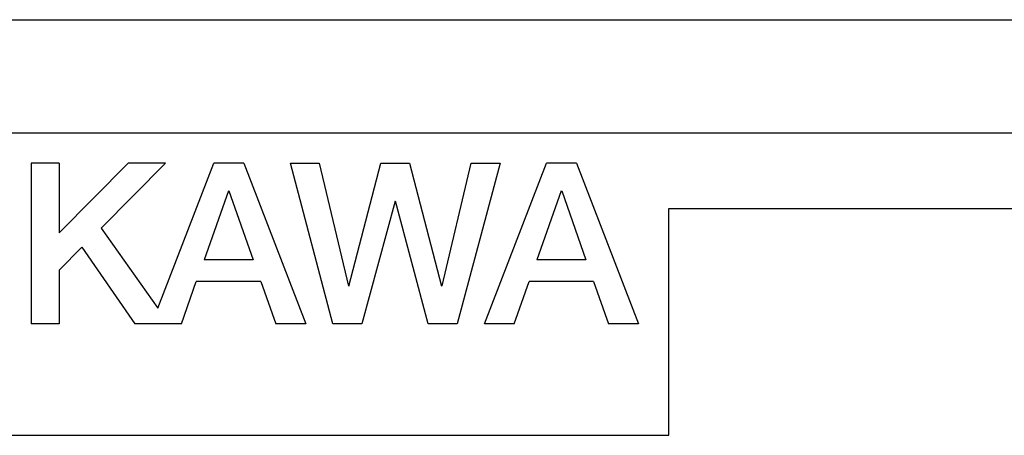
# Model space of a CAD drawing. Header units: millimetres. Extents: x 60 to 816, y 67 to 540.
# Tile 28 of 45: x 430.92 to 443.94, y 434.5 to 440. Entities that reach past the tile are written whole.
import ezdxf

# ---------------------------------------------------------------- set-up
doc = ezdxf.new("R2010")
doc.units = ezdxf.units.MM
doc.header["$LTSCALE"] = 0.327195
doc.layers.add('ALL_CURVE', color=7, linetype='Continuous')
doc.layers.add('ALL_FEATURES', color=7, linetype='Continuous')

msp = doc.modelspace()

# ---------------------------------------------------------------- linework, layer by layer
at = {"layer": 'ALL_CURVE', "color": 4, "linetype": 'Continuous', "lineweight": 25}
for p, q in [((458.5, 438.5), (421.5, 438.5)), ((439.5, 434.5), (439.5, 437.5)), ((439.5, 437.5), (458.5, 437.5)), ((421.5, 434.5), (439.5, 434.5))]:
    msp.add_line(p, q, dxfattribs=at)
at = {"layer": 'ALL_FEATURES', "color": 7, "linetype": 'Continuous', "lineweight": 25}
for p, q in [((421, 440), (459, 440)), ((431.067, 438.1), (431.067, 435.975)), ((431.439, 438.1), (431.067, 438.1)), ((432.352, 438.1), (431.439, 437.181)), ((431.439, 438.1), (431.439, 437.181)), ((432.845, 438.1), (431.993, 437.243)), ((432.845, 438.1), (432.352, 438.1)), ((432.741, 436.181), (433.482, 438.1)), ((433.879, 438.1), (433.482, 438.1)), ((433.879, 438.1), (434.7, 435.975)), ((435.059, 435.975), (434.496, 438.1)), ((434.496, 438.1), (434.877, 438.1)), ((434.877, 438.1), (435.263, 436.475)), ((435.27, 436.475), (435.693, 438.1)), ((435.693, 438.1), (436.072, 438.1)), ((436.072, 438.1), (436.495, 436.475)), ((436.502, 436.476), (436.888, 438.1)), ((437.27, 438.1), (436.703, 435.975)), ((436.888, 438.1), (437.27, 438.1)), ((437.062, 435.975), (437.883, 438.1)), ((438.279, 438.1), (437.883, 438.1)), ((438.279, 438.1), (439.1, 435.975)), ((433.677, 437.733), (433.354, 436.821)), ((433.684, 437.733), (434.006, 436.821)), ((438.077, 437.733), (437.754, 436.821)), ((438.085, 437.733), (438.406, 436.821)), ((435.88, 437.6), (435.443, 435.975)), ((436.317, 435.975), (435.886, 437.6)), ((431.993, 437.243), (432.741, 436.181)), ((431.74, 436.988), (431.439, 436.685)), ((431.74, 436.988), (432.439, 435.975)), ((434.006, 436.821), (433.354, 436.821)), ((438.406, 436.821), (437.754, 436.821)), ((431.439, 436.685), (431.439, 435.975)), ((433.055, 435.975), (433.252, 436.534)), ((434.107, 436.534), (433.252, 436.534)), ((434.107, 436.534), (434.304, 435.975)), ((437.455, 435.975), (437.653, 436.534)), ((438.507, 436.534), (437.653, 436.534)), ((438.507, 436.534), (438.704, 435.975)), ((431.439, 435.975), (431.067, 435.975)), ((433.055, 435.975), (432.439, 435.975)), ((434.7, 435.975), (434.304, 435.975)), ((435.443, 435.975), (435.059, 435.975)), ((436.703, 435.975), (436.317, 435.975)), ((437.455, 435.975), (437.062, 435.975)), ((439.1, 435.975), (438.704, 435.975))]:
    msp.add_line(p, q, dxfattribs=at)

doc.saveas('drawing.dxf')
